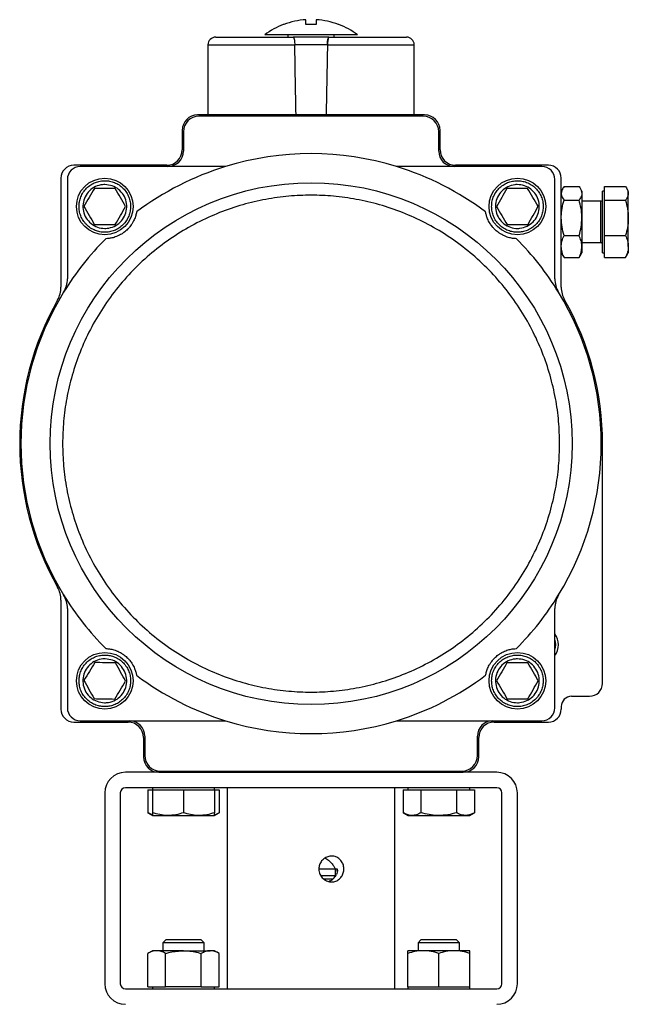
# Model space of a CAD drawing. Header units: millimetres. Extents: x 3 to 3779, y 3 to 2886.
# Tile 8 of 9: x 2692 to 2928, y 1708 to 2090. Entities that reach past the tile are written whole.
import ezdxf

# ---------------------------------------------------------------- set-up
doc = ezdxf.new("R2010")
doc.units = ezdxf.units.MM

msp = doc.modelspace()

# ---------------------------------------------------------------- linework, layer by layer
at = {"color": 7, "linetype": 'Continuous', "lineweight": 25}
for p, q in [((2815.75, 2087.75), (2815.56, 2087.75)), ((2795.98, 2083.75), (2795.98, 2082.55)), ((2813.98, 2082.55), (2813.98, 2083.75)), ((2764.98, 2079.85), (2764.98, 2052.85)), ((2811.32, 2079.85), (2798.65, 2079.85)), ((2844.98, 2052.85), (2844.98, 2079.85)), ((2848.98, 2052.65), (2760.98, 2052.65)), ((2848.48, 2052.15), (2761.48, 2052.15)), ((2764.98, 2052.85), (2799.14, 2052.85)), ((2774.98, 2052.85), (2774.98, 2052.65)), ((2799.14, 2052.85), (2810.82, 2052.85)), ((2810.82, 2052.85), (2844.98, 2052.85)), ((2834.98, 2052.65), (2834.98, 2052.85)), ((2754.98, 2046.65), (2754.98, 2039.15)), ((2755.48, 2046.15), (2755.48, 2038.65)), ((2854.48, 2038.65), (2854.48, 2046.15)), ((2854.98, 2039.15), (2854.98, 2046.65)), ((2748.98, 2033.15), (2712.98, 2033.15)), ((2771.82, 2032.65), (2715.48, 2032.65)), ((2894.48, 2032.65), (2838.15, 2032.65)), ((2896.98, 2033.15), (2860.98, 2033.15)), ((2707.98, 2028.15), (2707.98, 1985.81)), ((2710.48, 2027.65), (2710.48, 1989.07)), ((2899.48, 1989.07), (2899.48, 2027.65)), ((2901.98, 1985.81), (2901.98, 2028.15)), ((2903.05, 2024.88), (2908.91, 2024.88)), ((2918.78, 2022.24), (2918.78, 2024.88)), ((2918.78, 2024.88), (2926.91, 2024.88)), ((2902.55, 2024.13), (2901.98, 2023.15)), ((2909.98, 2023.15), (2909.41, 2024.13)), ((2909.98, 2023.15), (2909.98, 2022.24)), ((2909.98, 2022.24), (2909.98, 2012.72)), ((2918.78, 2023.15), (2917.98, 2023.15)), ((2917.98, 2022.24), (2917.98, 2023.15)), ((2917.98, 1999.15), (2917.98, 2022.24)), ((2918.78, 2019.59), (2918.78, 2022.24)), ((2927.98, 2023.15), (2927.41, 2024.13)), ((2927.98, 2022.24), (2927.98, 2023.15)), ((2927.98, 2012.72), (2927.98, 2022.24)), ((2717, 2017.15), (2716.92, 2017.15)), ((2877, 2017.15), (2876.95, 2017.15)), ((2903.05, 2019.59), (2908.91, 2019.59)), ((2917.38, 2019.15), (2909.98, 2019.15)), ((2918.78, 2012.72), (2918.78, 2019.59)), ((2918.78, 2019.59), (2926.91, 2019.59)), ((2909.98, 2012.72), (2909.98, 2001.63)), ((2918.78, 2005.86), (2918.78, 2012.72)), ((2927.98, 2001.63), (2927.98, 2012.72)), ((2903.05, 2005.86), (2908.91, 2005.86)), ((2918.78, 2005.86), (2926.91, 2005.86)), ((2918.78, 2001.63), (2918.78, 2005.86)), ((2909.98, 2003.15), (2917.38, 2003.15)), ((2909.98, 2001.63), (2909.98, 1999.15)), ((2918.78, 1997.41), (2918.78, 2001.63)), ((2927.98, 2001.63), (2927.98, 1999.15)), ((2901.98, 1999.15), (2902.55, 1998.16)), ((2902.66, 1998.18), (2903.05, 1997.41)), ((2909.3, 1998.18), (2908.91, 1997.41)), ((2909.41, 1998.16), (2909.98, 1999.15)), ((2917.98, 1999.15), (2918.78, 1999.15)), ((2927.41, 1998.16), (2927.98, 1999.15)), ((2903.05, 1997.41), (2908.91, 1997.41)), ((2918.78, 1997.41), (2926.91, 1997.41)), ((2917.98, 1832.15), (2917.98, 1925.15)), ((2707.98, 1864.48), (2707.98, 1822.15)), ((2710.48, 1861.23), (2710.48, 1822.65)), ((2899.48, 1822.65), (2899.48, 1861.23)), ((2889.02, 1840.15), (2880.94, 1840.15)), ((2717, 1833.15), (2716.99, 1833.15)), ((2880.94, 1826.15), (2889.02, 1826.15)), ((2905.98, 1827.15), (2912.98, 1827.15)), ((2901.98, 1823.15), (2901.98, 1822.15)), ((2712.98, 1817.15), (2733.98, 1817.15)), ((2715.48, 1817.65), (2771.82, 1817.65)), ((2838.15, 1817.65), (2894.48, 1817.65)), ((2875.98, 1817.15), (2896.98, 1817.15)), ((2739.98, 1811.15), (2739.98, 1803.65)), ((2740.48, 1811.65), (2740.48, 1804.15)), ((2869.48, 1804.15), (2869.48, 1811.65)), ((2869.98, 1803.65), (2869.98, 1811.15)), ((2745.98, 1797.65), (2732.98, 1797.65)), ((2745.98, 1797.65), (2863.98, 1797.65)), ((2746.48, 1798.15), (2863.48, 1798.15)), ((2876.98, 1797.65), (2863.98, 1797.65)), ((2876.98, 1791.65), (2732.98, 1791.65)), ((2743.48, 1791.65), (2743.48, 1790.85)), ((2767.48, 1790.85), (2767.48, 1791.65)), ((2772.48, 1791.65), (2772.48, 1713.65)), ((2837.48, 1713.65), (2837.48, 1791.65)), ((2842.48, 1791.65), (2842.48, 1790.85)), ((2866.48, 1790.85), (2866.48, 1791.65)), ((2724.98, 1789.65), (2724.98, 1715.65)), ((2730.98, 1789.65), (2730.98, 1715.65)), ((2741.63, 1790.85), (2741.63, 1781.97)), ((2741.63, 1790.85), (2743.48, 1790.85)), ((2743.48, 1790.85), (2743.48, 1781.97)), ((2743.48, 1790.85), (2749.48, 1790.85)), ((2749.48, 1790.85), (2755.48, 1790.85)), ((2755.48, 1790.85), (2755.48, 1781.97)), ((2755.48, 1790.85), (2761.48, 1790.85)), ((2761.48, 1790.85), (2767.48, 1790.85)), ((2767.48, 1790.85), (2769.34, 1790.85)), ((2767.48, 1790.85), (2767.48, 1781.97)), ((2769.34, 1790.85), (2769.34, 1781.97)), ((2840.62, 1790.85), (2840.62, 1781.97)), ((2840.62, 1790.85), (2844.09, 1790.85)), ((2844.09, 1790.85), (2847.55, 1790.85)), ((2847.55, 1790.85), (2847.55, 1781.97)), ((2847.55, 1790.85), (2854.48, 1790.85)), ((2854.48, 1790.85), (2861.41, 1790.85)), ((2861.41, 1790.85), (2861.41, 1781.97)), ((2861.41, 1790.85), (2864.87, 1790.85)), ((2864.87, 1790.85), (2868.34, 1790.85)), ((2868.34, 1790.85), (2868.34, 1781.97)), ((2878.98, 1715.65), (2878.98, 1789.65)), ((2884.98, 1715.65), (2884.98, 1789.65)), ((2741.63, 1781.97), (2743.48, 1780.9)), ((2743.48, 1780.9), (2749.48, 1780.9)), ((2749.48, 1780.9), (2761.48, 1780.9)), ((2761.48, 1780.9), (2767.48, 1780.9)), ((2767.48, 1780.9), (2769.34, 1781.97)), ((2840.62, 1781.97), (2842.48, 1780.9)), ((2842.48, 1780.9), (2844.09, 1780.9)), ((2844.09, 1780.9), (2854.48, 1780.9)), ((2854.48, 1780.9), (2864.87, 1780.9)), ((2864.87, 1780.9), (2866.48, 1780.9)), ((2866.48, 1780.9), (2868.34, 1781.97)), ((2808, 1760.15), (2814.3, 1760.15)), ((2808.74, 1757.65), (2814.3, 1757.65)), ((2814.3, 1760.15), (2815.15, 1760.15)), ((2814.3, 1760.15), (2814.3, 1757.14)), ((2813.33, 1756.15), (2810.05, 1756.15)), ((2748.59, 1732.65), (2747.48, 1731.55)), ((2747.48, 1731.55), (2747.48, 1728.45)), ((2751.48, 1731.55), (2747.48, 1731.55)), ((2752.04, 1732.65), (2748.59, 1732.65)), ((2763.48, 1731.55), (2751.48, 1731.55)), ((2762.38, 1732.65), (2752.04, 1732.65)), ((2763.48, 1731.55), (2762.38, 1732.65)), ((2763.48, 1728.45), (2763.48, 1731.55)), ((2847.58, 1732.65), (2846.48, 1731.55)), ((2846.48, 1731.55), (2846.48, 1728.45)), ((2862.48, 1731.55), (2846.48, 1731.55)), ((2861.38, 1732.65), (2847.58, 1732.65)), ((2862.48, 1731.55), (2861.38, 1732.65)), ((2862.48, 1728.45), (2862.48, 1731.55)), ((2743.48, 1728.45), (2741.63, 1727.38)), ((2741.63, 1714.45), (2741.63, 1727.38)), ((2745.09, 1728.45), (2743.48, 1728.45)), ((2755.48, 1728.45), (2745.09, 1728.45)), ((2748.56, 1714.45), (2748.56, 1727.38)), ((2755.48, 1728.45), (2765.88, 1728.45)), ((2762.41, 1714.45), (2762.41, 1727.38)), ((2767.48, 1728.45), (2765.88, 1728.45)), ((2769.34, 1727.38), (2767.48, 1728.45)), ((2769.34, 1714.45), (2769.34, 1727.38)), ((2848.48, 1728.45), (2842.48, 1728.45)), ((2842.48, 1714.45), (2842.48, 1727.38)), ((2860.48, 1728.45), (2848.48, 1728.45)), ((2854.48, 1714.45), (2854.48, 1727.38)), ((2866.48, 1728.45), (2860.48, 1728.45)), ((2866.48, 1714.45), (2866.48, 1727.38)), ((2732.98, 1713.65), (2876.98, 1713.65)), ((2741.63, 1714.45), (2745.09, 1714.45)), ((2743.48, 1714.45), (2743.48, 1713.65)), ((2745.09, 1714.45), (2748.56, 1714.45)), ((2755.48, 1714.45), (2748.56, 1714.45)), ((2762.41, 1714.45), (2755.48, 1714.45)), ((2762.41, 1714.45), (2765.88, 1714.45)), ((2765.88, 1714.45), (2769.34, 1714.45)), ((2767.48, 1713.65), (2767.48, 1714.45)), ((2842.48, 1714.45), (2842.48, 1713.65)), ((2842.48, 1714.45), (2848.48, 1714.45)), ((2848.48, 1714.45), (2854.48, 1714.45)), ((2854.48, 1714.45), (2860.48, 1714.45)), ((2860.48, 1714.45), (2866.48, 1714.45)), ((2866.48, 1713.65), (2866.48, 1714.45))]:
    msp.add_line(p, q, dxfattribs=at)
at = {"color": 8, "linetype": 'Continuous', "lineweight": 25}
for p, q in [((2764.98, 2079.85), (2798.65, 2079.85)), ((2811.32, 2079.85), (2844.98, 2079.85)), ((2917.38, 2018.54), (2917.38, 2019.15)), ((2917.38, 2003.15), (2917.38, 2018.54)), ((2815.15, 1759.32), (2815.15, 1760.15))]:
    msp.add_line(p, q, dxfattribs=at)
at = {"color": 7, "linetype": 'Continuous', "lineweight": 25, "flags": 128}
for points in [[(2729.06, 2024.13), (2728.05, 2024.13), (2727.04, 2024.14), (2726.03, 2024.14), (2725.01, 2024.15), (2724, 2024.15), (2722.99, 2024.16), (2721.98, 2024.16), (2720.97, 2024.17)], [(2888.94, 2024.19), (2887.93, 2024.18), (2886.92, 2024.17), (2885.91, 2024.16), (2884.9, 2024.15), (2883.89, 2024.14), (2882.88, 2024.12), (2881.87, 2024.11), (2880.86, 2024.1)], [(2720.91, 2010.17), (2721.92, 2010.16), (2722.93, 2010.16), (2723.94, 2010.15), (2724.95, 2010.15), (2725.96, 2010.14), (2726.97, 2010.14), (2727.98, 2010.13), (2728.99, 2010.13)], [(2881.02, 2010.1), (2882.03, 2010.11), (2883.04, 2010.12), (2884.05, 2010.14), (2885.06, 2010.15), (2886.08, 2010.16), (2887.09, 2010.17), (2888.1, 2010.18), (2889.1, 2010.19)], [(2729.17, 1840.06), (2728.16, 1840.08), (2727.15, 1840.1), (2726.14, 1840.12), (2725.13, 1840.15), (2724.12, 1840.17), (2723.1, 1840.19), (2722.09, 1840.21), (2721.09, 1840.23)], [(2720.8, 1826.23), (2721.8, 1826.21), (2722.81, 1826.19), (2723.82, 1826.17), (2724.84, 1826.15), (2725.85, 1826.13), (2726.86, 1826.11), (2727.87, 1826.09), (2728.88, 1826.06)]]:
    msp.add_lwpolyline(points, dxfattribs=at)
at = {"color": 7, "linetype": 'Continuous', "lineweight": 25}
for centre, radius in [((2804.98, 1925.15), 101.23), ((2724.98, 2017.15), 11), ((2884.98, 2017.15), 11), ((2724.98, 1833.15), 11), ((2884.98, 1833.15), 11)]:
    msp.add_circle(centre, radius, dxfattribs=at)
for centre, radius, start, end in [((2804.98, 2059.75), 29.93, 93.8311, 110.7048), ((2804.98, 2059.75), 29.93, 69.2952, 86.1689), ((2804.98, 2059.75), 30, 111.0347, 126.7829), ((2804.98, 2059.75), 30, 53.2149, 68.969), ((2767.98, 2079.85), 3, 90, 180), ((2841.98, 2079.85), 3, 0, 90), ((2760.98, 2046.65), 6, 90, 180), ((2761.48, 2046.15), 6, 90, 180), ((2848.48, 2046.15), 6, 0, 90), ((2848.98, 2046.65), 6, 0, 90), ((2748.98, 2039.15), 6, 270, 0), ((2749.48, 2038.65), 6, 270, 0), ((2804.98, 1925.15), 112.5, 72.8538, 107.1462), ((2860.48, 2038.65), 6, 180, 270), ((2860.98, 2039.15), 6, 180, 270), ((2712.98, 2028.15), 5, 90, 180), ((2715.48, 2027.65), 5, 90, 180), ((2804.98, 1925.15), 112.5, 107.1462, 126.9873), ((2804.98, 1925.15), 112.5, 53.0127, 72.8538), ((2894.48, 2027.65), 5, 0, 90), ((2896.98, 2028.15), 5, 0, 90), ((2917.38, 2019.75), 0.6, 270, 0), ((2804.98, 1925.15), 112.5, 135.0309, 148.5462), ((2804.98, 1925.15), 112.5, 31.4538, 44.9691), ((2917.38, 2002.55), 0.6, 0, 90), ((2700.48, 1989.07), 10, 328.5463, 0), ((2909.48, 1989.07), 10, 180, 211.4537), ((2804.98, 1925.15), 112.5, 148.5462, 211.4538), ((2697.98, 1985.81), 10, 330.4492, 0), ((2804.98, 1925.15), 112.5, 328.5462, 31.4538), ((2911.98, 1985.81), 10, 180, 209.5508), ((2804.98, 1925.15), 113, 150.4492, 209.5508), ((2804.98, 1925.15), 113, 0, 29.5508), ((2697.98, 1864.48), 10, 0, 29.5508), ((2804.98, 1925.15), 112.5, 211.4538, 224.9691), ((2700.48, 1861.23), 10, 0, 31.4537), ((2804.98, 1925.15), 112.5, 315.0309, 328.5462), ((2909.48, 1861.23), 10, 148.5463, 180), ((2893.98, 1847.15), 6.9, 0, 37.1458), ((2893.98, 1847.15), 5.9, 338.7809, 21.2191), ((2893.98, 1847.15), 6.9, 322.8542, 0), ((2804.98, 1925.15), 112.5, 233.0127, 252.8538), ((2804.98, 1925.15), 112.5, 287.1462, 306.9873), ((2912.98, 1832.15), 5, 270, 0), ((2905.98, 1823.15), 4, 90, 180), ((2712.98, 1822.15), 5, 180, 270), ((2715.48, 1822.65), 5, 180, 270), ((2894.48, 1822.65), 5, 270, 0), ((2896.98, 1822.15), 5, 270, 0), ((2733.98, 1811.15), 6, 0, 90), ((2734.48, 1811.65), 6, 0, 90), ((2804.98, 1925.15), 112.5, 252.8538, 287.1462), ((2875.48, 1811.65), 6, 90, 180), ((2875.98, 1811.15), 6, 90, 180), ((2745.98, 1803.65), 6, 180, 270), ((2746.48, 1804.15), 6, 180, 270), ((2863.48, 1804.15), 6, 270, 0), ((2863.98, 1803.65), 6, 270, 0), ((2732.98, 1789.65), 8, 90, 180), ((2876.98, 1789.65), 8, 0, 90), ((2732.98, 1789.65), 2, 90, 180), ((2876.98, 1789.65), 2, 0, 90), ((2810.37, 1760.01), 4.87, 285.4752, 335.2475), ((2732.98, 1715.65), 8, 180, 270), ((2732.98, 1715.65), 2, 180, 270), ((2876.98, 1715.65), 2, 270, 0), ((2876.98, 1715.65), 8, 270, 0)]:
    msp.add_arc(centre, radius, start, end, dxfattribs=at)
for major_axis, start_param, end_param in [((-39.39, 2291.6), 5.033427, 5.04587), ((39.39, 2291.6), 1.237316, 1.249758)]:
    msp.add_ellipse((2804.98, 1329.62), major_axis=major_axis, ratio=0.00303, start_param=start_param, end_param=end_param, dxfattribs=at)
for points, knots in [([(2802.98, 2087.75), (2802.98, 2088.21), (2802.98, 2089.15), (2802.98, 2089.46), (2802.98, 2089.61)], [0, 0, 0, 0, 0.49456, 1, 1, 1, 1]), ([(2806.98, 2089.61), (2806.98, 2089.46), (2806.98, 2089.16), (2806.98, 2088.22), (2806.98, 2087.75)], [0, 0, 0, 0, 0.494561, 1, 1, 1, 1]), ([(2794.4, 2087.75), (2794.28, 2087.75), (2794.15, 2087.75), (2794.21, 2087.75), (2794.21, 2087.75)], [0, 0, 0, 0, 0.982054, 1, 1, 1, 1]), ([(2767.98, 2082.85), (2768.02, 2082.85), (2768.11, 2082.85), (2768.82, 2082.85), (2770.17, 2082.85), (2772.56, 2082.85), (2775.9, 2082.85), (2779.42, 2082.85), (2782.78, 2082.85), (2786.99, 2082.85), (2792.06, 2082.85), (2796.07, 2082.85), (2798.04, 2082.85)], [0, 0, 0, 0, 0.078958, 0.159802, 0.242404, 0.370168, 0.499984, 0.586563, 0.672537, 0.757754, 0.881601, 1, 1, 1, 1]), ([(2822.93, 2083.75), (2822.92, 2083.75), (2822.92, 2083.75), (2822.32, 2083.75), (2821.24, 2083.75), (2819.68, 2083.75), (2817.7, 2083.75), (2815.36, 2083.75), (2812.73, 2083.75), (2809.87, 2083.75), (2807.26, 2083.75), (2804.6, 2083.75), (2801.95, 2083.75), (2798.99, 2083.75), (2796.22, 2083.75), (2793.68, 2083.75), (2791.48, 2083.75), (2789.65, 2083.75), (2788.25, 2083.75), (2787.36, 2083.75), (2786.96, 2083.75), (2787.02, 2083.75), (2787.04, 2083.75)], [0, 0, 0, 0, 0.036884, 0.090577, 0.14427, 0.197962, 0.251655, 0.305348, 0.35904, 0.412733, 0.466426, 0.49996, 0.553652, 0.607345, 0.661038, 0.71473, 0.768423, 0.822115, 0.875808, 0.929501, 0.983193, 1, 1, 1, 1]), ([(2798.04, 2082.85), (2798.11, 2082.81), (2798.24, 2082.74), (2798.42, 2082.16), (2798.56, 2081.33), (2798.63, 2080.5), (2798.64, 2080), (2798.65, 2079.85)], [0, 0, 0, 0, 0.233483, 0.467245, 0.692617, 0.904498, 1, 1, 1, 1]), ([(2798.04, 2082.85), (2798.11, 2082.81), (2798.24, 2082.74), (2798.42, 2082.16), (2798.56, 2081.33), (2798.63, 2080.5), (2798.64, 2080), (2798.65, 2079.85)], [0, 0, 0, 0, 0.233483, 0.467245, 0.692617, 0.904498, 1, 1, 1, 1]), ([(2811.32, 2079.85), (2811.33, 2080.17), (2811.35, 2080.82), (2811.45, 2081.69), (2811.6, 2082.36), (2811.76, 2082.78), (2811.87, 2082.83), (2811.92, 2082.85)], [0, 0, 0, 0, 0.199701, 0.399203, 0.603847, 0.819701, 1, 1, 1, 1]), ([(2811.92, 2082.85), (2811.86, 2082.81), (2811.72, 2082.74), (2811.54, 2082.16), (2811.4, 2081.33), (2811.33, 2080.5), (2811.32, 2080), (2811.32, 2079.85)], [0, 0, 0, 0, 0.233483, 0.467245, 0.692617, 0.904498, 1, 1, 1, 1]), ([(2811.92, 2082.85), (2813.24, 2082.85), (2815.9, 2082.85), (2819.77, 2082.85), (2824.21, 2082.85), (2828.98, 2082.85), (2833.13, 2082.85), (2836.17, 2082.85), (2838.33, 2082.85), (2840.25, 2082.85), (2841.69, 2082.85), (2841.89, 2082.85), (2841.98, 2082.85)], [0, 0, 0, 0, 0.078964, 0.159802, 0.242404, 0.370168, 0.499984, 0.586563, 0.672537, 0.757754, 0.881601, 1, 1, 1, 1]), ([(2714.98, 2017.19), (2715.02, 2017.8), (2715.09, 2019.06), (2715.65, 2020.92), (2716.59, 2022.71), (2717.89, 2024.3), (2719.5, 2025.59), (2721.29, 2026.51), (2723.16, 2027.04), (2725.03, 2027.2), (2726.89, 2027.02), (2728.75, 2026.48), (2730.54, 2025.54), (2732.14, 2024.24), (2733.43, 2022.63), (2734.34, 2020.83), (2734.89, 2018.97), (2734.95, 2017.71), (2734.98, 2017.1)], [0, 0, 0, 0, 0.058258, 0.120005, 0.18432, 0.249999, 0.315679, 0.379993, 0.441741, 0.499999, 0.558257, 0.620005, 0.68432, 0.749999, 0.815679, 0.879993, 0.941742, 1, 1, 1, 1]), ([(2725.02, 2025.65), (2725.98, 2025.55), (2727.89, 2025.35), (2730.42, 2023.88), (2732.35, 2021.71), (2733.44, 2019.01), (2733.58, 2016.11), (2732.75, 2013.32), (2731.05, 2010.96), (2728.66, 2009.3), (2726.49, 2008.71), (2724.29, 2008.6), (2722.08, 2008.99), (2719.54, 2010.41), (2717.62, 2012.59), (2716.52, 2015.28), (2716.38, 2018.19), (2717.21, 2020.98), (2718.92, 2023.34), (2721.31, 2024.99), (2723.47, 2025.6), (2724.72, 2025.64), (2725.02, 2025.65)], [0, 0, 0, 0, 0.0536863, 0.1073721, 0.1610589, 0.2147448, 0.2684312, 0.3221173, 0.3758034, 0.4294896, 0.4831759, 0.4999999, 0.5536861, 0.607372, 0.6610587, 0.7147446, 0.7684311, 0.8221172, 0.8758032, 0.9294896, 0.983176, 1, 1, 1, 1]), ([(2874.98, 2017.03), (2875.01, 2017.64), (2875.06, 2018.9), (2875.59, 2020.77), (2876.5, 2022.57), (2877.78, 2024.19), (2879.36, 2025.5), (2881.14, 2026.45), (2883, 2027.01), (2884.86, 2027.2), (2886.73, 2027.05), (2888.6, 2026.54), (2890.41, 2025.63), (2892.02, 2024.35), (2893.34, 2022.77), (2894.28, 2020.99), (2894.86, 2019.13), (2894.94, 2017.87), (2894.98, 2017.26)], [0, 0, 0, 0, 0.058258, 0.120006, 0.184321, 0.25, 0.315679, 0.379994, 0.441741, 0.499999, 0.558257, 0.620005, 0.684319, 0.749999, 0.815679, 0.879994, 0.941741, 1, 1, 1, 1]), ([(2884.88, 2025.65), (2885.84, 2025.56), (2887.75, 2025.4), (2890.31, 2023.96), (2892.27, 2021.83), (2893.41, 2019.15), (2893.6, 2016.24), (2892.81, 2013.44), (2891.15, 2011.06), (2888.78, 2009.36), (2886.63, 2008.73), (2884.43, 2008.59), (2882.21, 2008.94), (2879.65, 2010.32), (2877.69, 2012.47), (2876.55, 2015.15), (2876.37, 2018.05), (2877.15, 2020.85), (2878.82, 2023.24), (2881.18, 2024.93), (2883.34, 2025.58), (2884.58, 2025.63), (2884.88, 2025.65)], [0, 0, 0, 0, 0.053686, 0.107373, 0.161058, 0.214745, 0.268431, 0.322118, 0.375804, 0.42949, 0.483176, 0.5, 0.553686, 0.607373, 0.661058, 0.714745, 0.768431, 0.822118, 0.875804, 0.92949, 0.983176, 1, 1, 1, 1]), ([(2903.05, 2024.88), (2902.89, 2024.66), (2902.26, 2023.8), (2902.1, 2022.9), (2901.98, 2022.24)], [0, 0, 0, 0, 0.257552, 1, 1, 1, 1]), ([(2908.91, 2024.88), (2909.07, 2024.66), (2909.7, 2023.8), (2909.86, 2022.9), (2909.98, 2022.24)], [0, 0, 0, 0, 0.257552, 1, 1, 1, 1]), ([(2926.91, 2024.88), (2927.35, 2024.21), (2927.92, 2023.34), (2927.97, 2022.45), (2927.98, 2022.24)], [0, 0, 0, 0, 0.767633, 1, 1, 1, 1]), ([(2901.36, 1925.15), (2901.28, 1928.04), (2901.13, 1933.92), (2899.86, 1942.8), (2897.76, 1951.78), (2894.71, 1960.74), (2890.71, 1969.53), (2885.77, 1978.01), (2879.93, 1986.01), (2873.25, 1993.42), (2865.85, 2000.09), (2857.84, 2005.94), (2849.37, 2010.88), (2840.58, 2014.88), (2831.62, 2017.93), (2822.63, 2020.04), (2813.75, 2021.26), (2804.98, 2021.65), (2796.21, 2021.26), (2787.33, 2020.04), (2778.35, 2017.93), (2769.39, 2014.88), (2760.6, 2010.88), (2752.12, 2005.94), (2744.11, 2000.09), (2736.71, 1993.42), (2730.04, 1986.01), (2724.19, 1978.01), (2719.25, 1969.53), (2715.25, 1960.74), (2712.2, 1951.78), (2710.1, 1942.8), (2708.83, 1933.92), (2708.68, 1928.04), (2708.61, 1925.15)], [0, 0, 0, 0, 0.028642, 0.058248, 0.088734, 0.119994, 0.151901, 0.184313, 0.217069, 0.25, 0.282931, 0.315687, 0.348099, 0.380006, 0.411266, 0.441752, 0.471358, 0.5, 0.528642, 0.558248, 0.588734, 0.619994, 0.651901, 0.684313, 0.717069, 0.75, 0.782931, 0.815687, 0.848099, 0.880006, 0.911266, 0.941752, 0.971358, 1, 1, 1, 1]), ([(2720.97, 2024.17), (2720.3, 2023.01), (2718.94, 2020.68), (2717.58, 2018.36), (2716.9, 2017.18)], [0, 0, 0, 0, 0.496821, 1, 1, 1, 1]), ([(2733.06, 2017.11), (2732.4, 2018.27), (2731.06, 2020.61), (2729.73, 2022.95), (2729.06, 2024.13)], [0, 0, 0, 0, 0.496821, 1, 1, 1, 1]), ([(2880.86, 2024.1), (2880.2, 2022.93), (2878.88, 2020.58), (2877.56, 2018.24), (2876.9, 2017.05)], [0, 0, 0, 0, 0.496821, 1, 1, 1, 1]), ([(2893.06, 2017.24), (2892.38, 2018.39), (2891.01, 2020.71), (2889.63, 2023.03), (2888.94, 2024.19)], [0, 0, 0, 0, 0.496818, 1, 1, 1, 1]), ([(2901.98, 2022.24), (2902, 2022), (2902.06, 2021.1), (2902.63, 2020.23), (2903.05, 2019.59)], [0, 0, 0, 0, 0.268635, 1, 1, 1, 1]), ([(2909.98, 2022.24), (2909.97, 2022), (2909.91, 2021.1), (2909.33, 2020.23), (2908.91, 2019.59)], [0, 0, 0, 0, 0.268635, 1, 1, 1, 1]), ([(2927.98, 2022.24), (2927.95, 2021.89), (2927.87, 2021.18), (2927.42, 2020.3), (2927.04, 2019.77), (2926.91, 2019.59)], [0, 0, 0, 0, 0.391368, 0.7886376, 1, 1, 1, 1]), ([(2734.98, 2017.1), (2734.95, 2016.49), (2734.87, 2015.24), (2734.31, 2013.37), (2733.38, 2011.59), (2732.07, 2009.99), (2730.47, 2008.7), (2728.67, 2007.78), (2726.8, 2007.25), (2724.94, 2007.09), (2723.07, 2007.27), (2721.21, 2007.82), (2719.42, 2008.75), (2717.83, 2010.06), (2716.53, 2011.66), (2715.62, 2013.46), (2715.07, 2015.33), (2715.01, 2016.58), (2714.98, 2017.19)], [0, 0, 0, 0, 0.058258, 0.120005, 0.18432, 0.249999, 0.315679, 0.379993, 0.441741, 0.499999, 0.558257, 0.620005, 0.68432, 0.749999, 0.815679, 0.879993, 0.941742, 1, 1, 1, 1]), ([(2716.9, 2017.18), (2717.56, 2016.02), (2718.9, 2013.68), (2720.24, 2011.34), (2720.91, 2010.17)], [0, 0, 0, 0, 0.496821, 1, 1, 1, 1]), ([(2728.99, 2010.13), (2729.67, 2011.29), (2731.02, 2013.61), (2732.38, 2015.94), (2733.06, 2017.11)], [0, 0, 0, 0, 0.496821, 1, 1, 1, 1]), ([(2894.98, 2017.26), (2894.96, 2016.65), (2894.9, 2015.4), (2894.37, 2013.53), (2893.47, 2011.72), (2892.19, 2010.11), (2890.6, 2008.79), (2888.82, 2007.84), (2886.96, 2007.28), (2885.1, 2007.09), (2883.23, 2007.24), (2881.36, 2007.76), (2879.56, 2008.66), (2877.94, 2009.94), (2876.62, 2011.53), (2875.68, 2013.31), (2875.1, 2015.17), (2875.02, 2016.42), (2874.98, 2017.03)], [0, 0, 0, 0, 0.058258, 0.120006, 0.184321, 0.25, 0.315679, 0.379994, 0.441741, 0.499999, 0.558257, 0.620005, 0.684319, 0.749999, 0.815679, 0.879994, 0.941741, 1, 1, 1, 1]), ([(2876.9, 2017.05), (2877.58, 2015.9), (2878.96, 2013.58), (2880.33, 2011.27), (2881.02, 2010.1)], [0, 0, 0, 0, 0.496818, 1, 1, 1, 1]), ([(2889.1, 2010.19), (2889.76, 2011.36), (2891.08, 2013.71), (2892.4, 2016.06), (2893.06, 2017.24)], [0, 0, 0, 0, 0.496821, 1, 1, 1, 1]), ([(2901.98, 2012.72), (2901.98, 2012.89), (2901.99, 2014.12), (2902.23, 2016.44), (2902.78, 2018.54), (2903.05, 2019.59)], [0, 0, 0, 0, 0.0700977, 0.530789, 1, 1, 1, 1]), ([(2909.98, 2012.72), (2909.98, 2012.89), (2909.97, 2014.12), (2909.74, 2016.44), (2909.19, 2018.54), (2908.91, 2019.59)], [0, 0, 0, 0, 0.0700977, 0.530789, 1, 1, 1, 1]), ([(2926.91, 2019.59), (2927.21, 2018.48), (2927.81, 2016.23), (2927.93, 2013.9), (2927.98, 2012.72)], [0, 0, 0, 0, 0.495463, 1, 1, 1, 1]), ([(2737.3, 2015.01), (2737.21, 2014.55), (2737.02, 2013.63), (2736.52, 2012.28), (2735.93, 2011.07), (2735.36, 2010.15), (2734.67, 2009.23), (2733.95, 2008.41), (2733.15, 2007.67), (2732.31, 2007), (2731.19, 2006.26), (2729.7, 2005.53), (2728.11, 2004.99), (2726.65, 2004.73), (2725.8, 2004.68), (2725.39, 2004.65)], [0, 0, 0, 0, 0.128126, 0.256071, 0.320461, 0.384655, 0.427945, 0.471595, 0.501957, 0.532348, 0.573922, 0.648854, 0.768838, 0.889404, 1, 1, 1, 1]), ([(2884.57, 2004.65), (2884.11, 2004.68), (2883.17, 2004.73), (2881.77, 2005.04), (2880.48, 2005.46), (2879.49, 2005.9), (2878.48, 2006.45), (2877.58, 2007.05), (2876.73, 2007.74), (2875.95, 2008.48), (2875.07, 2009.49), (2874.13, 2010.86), (2873.38, 2012.36), (2872.92, 2013.77), (2872.75, 2014.61), (2872.67, 2015.01)], [0, 0, 0, 0, 0.128126, 0.256071, 0.320461, 0.384655, 0.427945, 0.471595, 0.501957, 0.532348, 0.573923, 0.648854, 0.768838, 0.889405, 1, 1, 1, 1]), ([(2903.05, 2005.86), (2902.75, 2006.97), (2902.15, 2009.22), (2902.04, 2011.55), (2901.98, 2012.72)], [0, 0, 0, 0, 0.495454, 1, 1, 1, 1]), ([(2908.91, 2005.86), (2909.21, 2006.97), (2909.81, 2009.22), (2909.93, 2011.55), (2909.98, 2012.72)], [0, 0, 0, 0, 0.495454, 1, 1, 1, 1]), ([(2927.98, 2012.72), (2927.98, 2012.56), (2927.97, 2011.33), (2927.74, 2009), (2927.19, 2006.91), (2926.91, 2005.86)], [0, 0, 0, 0, 0.070098, 0.530789, 1, 1, 1, 1]), ([(2901.98, 2001.63), (2901.98, 2001.73), (2901.99, 2002.49), (2902.23, 2003.92), (2902.78, 2005.21), (2903.05, 2005.86)], [0, 0, 0, 0, 0.070096, 0.530786, 1, 1, 1, 1]), ([(2909.98, 2001.63), (2909.98, 2001.73), (2909.97, 2002.49), (2909.74, 2003.92), (2909.19, 2005.21), (2908.91, 2005.86)], [0, 0, 0, 0, 0.070096, 0.530786, 1, 1, 1, 1]), ([(2926.91, 2005.86), (2927.21, 2005.17), (2927.81, 2003.79), (2927.93, 2002.36), (2927.98, 2001.63)], [0, 0, 0, 0, 0.495458, 1, 1, 1, 1]), ([(2903.05, 1997.41), (2902.75, 1998.1), (2902.15, 1999.48), (2902.04, 2000.91), (2901.98, 2001.63)], [0, 0, 0, 0, 0.495458, 1, 1, 1, 1]), ([(2908.91, 1997.41), (2909.21, 1998.1), (2909.81, 1999.48), (2909.93, 2000.91), (2909.98, 2001.63)], [0, 0, 0, 0, 0.495458, 1, 1, 1, 1]), ([(2927.98, 2001.63), (2927.98, 2001.53), (2927.97, 2000.78), (2927.74, 1999.35), (2927.19, 1998.06), (2926.91, 1997.41)], [0, 0, 0, 0, 0.070102, 0.530791, 1, 1, 1, 1]), ([(2926.91, 1997.41), (2927.05, 1997.59), (2927.24, 1997.85), (2927.36, 1998.11), (2927.4, 1998.18)], [0, 0, 0, 0, 0.717605, 1, 1, 1, 1]), ([(2708.61, 1925.15), (2708.68, 1922.26), (2708.83, 1916.38), (2710.1, 1907.5), (2712.2, 1898.51), (2715.25, 1889.55), (2719.25, 1880.76), (2724.19, 1872.29), (2730.04, 1864.28), (2736.71, 1856.88), (2744.11, 1850.2), (2752.12, 1844.36), (2760.6, 1839.42), (2769.39, 1835.41), (2778.35, 1832.37), (2787.33, 1830.26), (2796.21, 1829.04), (2804.98, 1828.64), (2813.75, 1829.04), (2822.63, 1830.26), (2831.62, 1832.37), (2840.58, 1835.41), (2849.37, 1839.42), (2857.84, 1844.36), (2865.85, 1850.2), (2873.25, 1856.88), (2879.93, 1864.28), (2885.77, 1872.29), (2890.71, 1880.76), (2894.71, 1889.55), (2897.76, 1898.51), (2899.86, 1907.5), (2901.13, 1916.38), (2901.28, 1922.26), (2901.36, 1925.15)], [0, 0, 0, 0, 0.028642, 0.058248, 0.088734, 0.119994, 0.151901, 0.184313, 0.217069, 0.25, 0.282931, 0.315687, 0.348099, 0.380006, 0.411266, 0.441752, 0.471358, 0.5, 0.528642, 0.558248, 0.588734, 0.619994, 0.651901, 0.684313, 0.717069, 0.75, 0.782931, 0.815687, 0.848099, 0.880006, 0.911266, 0.941752, 0.971358, 1, 1, 1, 1]), ([(2725.39, 1845.64), (2725.86, 1845.61), (2726.8, 1845.56), (2728.2, 1845.25), (2729.48, 1844.83), (2730.47, 1844.4), (2731.48, 1843.84), (2732.38, 1843.24), (2733.24, 1842.55), (2734.01, 1841.81), (2734.9, 1840.81), (2735.83, 1839.44), (2736.58, 1837.93), (2737.05, 1836.52), (2737.22, 1835.69), (2737.3, 1835.29)], [0, 0, 0, 0, 0.128126, 0.256071, 0.320461, 0.384655, 0.427945, 0.471595, 0.501957, 0.532348, 0.573923, 0.648854, 0.768838, 0.889404, 1, 1, 1, 1]), ([(2872.67, 1835.29), (2872.76, 1835.75), (2872.94, 1836.67), (2873.44, 1838.01), (2874.04, 1839.22), (2874.61, 1840.15), (2875.29, 1841.07), (2876.01, 1841.88), (2876.82, 1842.63), (2877.65, 1843.29), (2878.77, 1844.03), (2880.26, 1844.77), (2881.85, 1845.3), (2883.32, 1845.56), (2884.17, 1845.62), (2884.57, 1845.64)], [0, 0, 0, 0, 0.128126, 0.25607, 0.320461, 0.384655, 0.427946, 0.471595, 0.501956, 0.532347, 0.573923, 0.648855, 0.768839, 0.889404, 1, 1, 1, 1]), ([(2714.98, 1833.36), (2715.03, 1833.97), (2715.12, 1835.22), (2715.72, 1837.07), (2716.68, 1838.84), (2718.01, 1840.42), (2719.64, 1841.68), (2721.45, 1842.57), (2723.32, 1843.07), (2725.19, 1843.2), (2727.05, 1842.99), (2728.91, 1842.42), (2730.68, 1841.45), (2732.25, 1840.12), (2733.52, 1838.49), (2734.4, 1836.68), (2734.92, 1834.81), (2734.96, 1833.55), (2734.98, 1832.94)], [0, 0, 0, 0, 0.058258, 0.120006, 0.184321, 0.25, 0.31568, 0.379995, 0.441742, 0.5, 0.558258, 0.620006, 0.684321, 0.750001, 0.81568, 0.879995, 0.941742, 1, 1, 1, 1]), ([(2725.16, 1841.65), (2726.11, 1841.53), (2728.02, 1841.3), (2730.53, 1839.79), (2732.42, 1837.59), (2733.47, 1834.87), (2733.56, 1831.97), (2732.69, 1829.19), (2730.94, 1826.86), (2728.53, 1825.24), (2726.35, 1824.68), (2724.15, 1824.61), (2721.94, 1825.03), (2719.43, 1826.5), (2717.54, 1828.71), (2716.49, 1831.42), (2716.4, 1834.33), (2717.28, 1837.1), (2719.02, 1839.43), (2721.43, 1841.05), (2723.61, 1841.63), (2724.86, 1841.64), (2725.16, 1841.65)], [0, 0, 0, 0, 0.053686, 0.107372, 0.161059, 0.214745, 0.268431, 0.322117, 0.375804, 0.42949, 0.483176, 0.5, 0.553686, 0.607373, 0.661058, 0.714745, 0.768431, 0.822118, 0.875803, 0.92949, 0.983176, 1, 1, 1, 1]), ([(2874.98, 1833.15), (2875.01, 1833.76), (2875.08, 1835.01), (2875.64, 1836.88), (2876.56, 1838.67), (2877.86, 1840.27), (2879.46, 1841.57), (2881.25, 1842.5), (2883.12, 1843.03), (2884.98, 1843.2), (2886.85, 1843.03), (2888.71, 1842.5), (2890.5, 1841.57), (2892.1, 1840.27), (2893.4, 1838.67), (2894.33, 1836.88), (2894.88, 1835.01), (2894.95, 1833.76), (2894.98, 1833.15)], [0, 0, 0, 0, 0.058257, 0.120006, 0.18432, 0.25, 0.315679, 0.379994, 0.441742, 0.5, 0.558258, 0.620006, 0.684321, 0.75, 0.81568, 0.879994, 0.941743, 1, 1, 1, 1]), ([(2884.98, 1841.65), (2885.94, 1841.55), (2887.85, 1841.37), (2890.39, 1839.9), (2892.33, 1837.74), (2893.43, 1835.05), (2893.59, 1832.14), (2892.77, 1829.35), (2891.07, 1826.99), (2888.69, 1825.32), (2886.53, 1824.71), (2884.33, 1824.6), (2882.11, 1824.97), (2879.57, 1826.38), (2877.64, 1828.56), (2876.53, 1831.25), (2876.38, 1834.15), (2877.19, 1836.94), (2878.89, 1839.31), (2881.27, 1840.97), (2883.43, 1841.6), (2884.68, 1841.64), (2884.98, 1841.65)], [0, 0, 0, 0, 0.053686, 0.107372, 0.161058, 0.214745, 0.268431, 0.322118, 0.375803, 0.42949, 0.483176, 0.5, 0.553686, 0.607373, 0.661059, 0.714745, 0.768431, 0.822117, 0.875804, 0.92949, 0.983176, 1, 1, 1, 1]), ([(2721.09, 1840.23), (2720.39, 1839.09), (2719, 1836.78), (2717.6, 1834.48), (2716.9, 1833.32)], [0, 0, 0, 0, 0.496824, 1, 1, 1, 1]), ([(2733.06, 1832.98), (2732.42, 1834.15), (2731.12, 1836.51), (2729.82, 1838.87), (2729.17, 1840.06)], [0, 0, 0, 0, 0.49682, 1, 1, 1, 1]), ([(2880.94, 1840.15), (2880.27, 1838.99), (2878.92, 1836.65), (2877.58, 1834.32), (2876.9, 1833.15)], [0, 0, 0, 0, 0.496818, 1, 1, 1, 1]), ([(2893.06, 1833.15), (2892.4, 1834.31), (2891.05, 1836.64), (2889.7, 1838.97), (2889.02, 1840.15)], [0, 0, 0, 0, 0.496818, 1, 1, 1, 1]), ([(2734.98, 1832.94), (2734.93, 1832.33), (2734.84, 1831.07), (2734.25, 1829.22), (2733.29, 1827.45), (2731.95, 1825.88), (2730.33, 1824.61), (2728.52, 1823.72), (2726.64, 1823.23), (2724.77, 1823.09), (2722.91, 1823.3), (2721.06, 1823.88), (2719.29, 1824.84), (2717.71, 1826.18), (2716.45, 1827.8), (2715.56, 1829.61), (2715.04, 1831.49), (2715, 1832.75), (2714.98, 1833.36)], [0, 0, 0, 0, 0.058259, 0.120006, 0.184321, 0.250001, 0.31568, 0.379995, 0.441743, 0.5, 0.558259, 0.620006, 0.68432, 0.75, 0.81568, 0.879994, 0.941742, 1, 1, 1, 1]), ([(2716.9, 1833.32), (2717.55, 1832.14), (2718.84, 1829.78), (2720.14, 1827.42), (2720.8, 1826.23)], [0, 0, 0, 0, 0.496824, 1, 1, 1, 1]), ([(2728.88, 1826.06), (2729.57, 1827.21), (2730.97, 1829.51), (2732.36, 1831.82), (2733.06, 1832.98)], [0, 0, 0, 0, 0.496821, 1, 1, 1, 1]), ([(2894.98, 1833.15), (2894.95, 1832.54), (2894.88, 1831.28), (2894.33, 1829.42), (2893.4, 1827.63), (2892.1, 1826.03), (2890.5, 1824.73), (2888.71, 1823.8), (2886.85, 1823.26), (2884.98, 1823.09), (2883.12, 1823.26), (2881.25, 1823.8), (2879.46, 1824.73), (2877.86, 1826.03), (2876.56, 1827.63), (2875.64, 1829.42), (2875.08, 1831.28), (2875.01, 1832.54), (2874.98, 1833.15)], [0, 0, 0, 0, 0.058259, 0.120005, 0.184321, 0.25, 0.31568, 0.379994, 0.441742, 0.5, 0.558258, 0.620006, 0.68432, 0.75, 0.815679, 0.879995, 0.941741, 1, 1, 1, 1]), ([(2876.9, 1833.15), (2877.57, 1831.99), (2878.92, 1829.65), (2880.26, 1827.32), (2880.94, 1826.15)], [0, 0, 0, 0, 0.496821, 1, 1, 1, 1]), ([(2889.02, 1826.15), (2889.69, 1827.31), (2891.04, 1829.64), (2892.39, 1831.97), (2893.06, 1833.15)], [0, 0, 0, 0, 0.496821, 1, 1, 1, 1]), ([(2743.48, 1781.17), (2743.4, 1781.19), (2742.77, 1781.3), (2742.16, 1781.66), (2741.63, 1781.97)], [0, 0, 0, 0, 0.132227, 1, 1, 1, 1]), ([(2749.48, 1780.9), (2749.34, 1780.9), (2748.27, 1780.91), (2746.23, 1781.14), (2744.41, 1781.69), (2743.48, 1781.97)], [0, 0, 0, 0, 0.070099, 0.530789, 1, 1, 1, 1]), ([(2743.48, 1781.97), (2743.48, 1781.84), (2743.48, 1781.46), (2743.48, 1781.01), (2743.48, 1780.93), (2743.48, 1780.9)], [0, 0, 0, 0, 0.211364, 0.60308, 1, 1, 1, 1]), ([(2755.48, 1781.97), (2754.51, 1781.67), (2752.54, 1781.06), (2750.51, 1780.95), (2749.48, 1780.9)], [0, 0, 0, 0, 0.495458, 1, 1, 1, 1]), ([(2761.48, 1780.9), (2761.34, 1780.9), (2760.27, 1780.91), (2758.23, 1781.14), (2756.41, 1781.69), (2755.48, 1781.97)], [0, 0, 0, 0, 0.0700988, 0.5307892, 1, 1, 1, 1]), ([(2767.48, 1781.97), (2766.51, 1781.67), (2764.54, 1781.06), (2762.51, 1780.95), (2761.48, 1780.9)], [0, 0, 0, 0, 0.495458, 1, 1, 1, 1]), ([(2769.34, 1781.97), (2768.78, 1781.64), (2768.17, 1781.27), (2767.54, 1781.17), (2767.48, 1781.16)], [0, 0, 0, 0, 0.9159383, 1, 1, 1, 1]), ([(2767.48, 1780.9), (2767.48, 1780.93), (2767.48, 1781.01), (2767.48, 1781.46), (2767.48, 1781.84), (2767.48, 1781.97)], [0, 0, 0, 0, 0.3913677, 0.7886362, 1, 1, 1, 1]), ([(2844.09, 1780.9), (2844, 1780.9), (2843.38, 1780.91), (2842.21, 1781.14), (2841.16, 1781.69), (2840.62, 1781.97)], [0, 0, 0, 0, 0.0700985, 0.5307889, 1, 1, 1, 1]), ([(2847.55, 1781.97), (2846.99, 1781.67), (2845.85, 1781.06), (2844.68, 1780.95), (2844.09, 1780.9)], [0, 0, 0, 0, 0.495458, 1, 1, 1, 1]), ([(2854.48, 1780.9), (2854.32, 1780.9), (2853.07, 1780.91), (2850.73, 1781.14), (2848.62, 1781.69), (2847.55, 1781.97)], [0, 0, 0, 0, 0.070098, 0.530789, 1, 1, 1, 1]), ([(2861.41, 1781.97), (2860.28, 1781.67), (2858.01, 1781.06), (2855.66, 1780.95), (2854.48, 1780.9)], [0, 0, 0, 0, 0.495458, 1, 1, 1, 1]), ([(2864.87, 1780.9), (2864.41, 1780.93), (2863.49, 1781.01), (2862.33, 1781.46), (2861.65, 1781.84), (2861.41, 1781.97)], [0, 0, 0, 0, 0.391368, 0.788636, 1, 1, 1, 1]), ([(2868.34, 1781.97), (2867.46, 1781.53), (2866.32, 1780.96), (2865.14, 1780.91), (2864.87, 1780.9)], [0, 0, 0, 0, 0.767633, 1, 1, 1, 1]), ([(2807.99, 1760.15), (2808.04, 1760.71), (2808.15, 1761.82), (2809.01, 1763.31), (2810.26, 1764.45), (2811.82, 1765.11), (2813.47, 1765.21), (2815.04, 1764.75), (2816.36, 1763.77), (2817.29, 1762.39), (2817.74, 1760.75), (2817.66, 1759.05), (2817.07, 1757.47), (2816.01, 1756.2), (2814.6, 1755.35), (2812.98, 1755.05), (2811.34, 1755.32), (2809.86, 1756.13), (2808.72, 1757.38), (2808.08, 1758.8), (2808.02, 1759.75), (2807.99, 1760.15)], [0, 0, 0, 0, 0.053255, 0.106494, 0.160131, 0.214035, 0.26751, 0.320537, 0.37378, 0.427571, 0.481402, 0.534684, 0.587689, 0.641116, 0.695009, 0.748688, 0.801815, 0.854905, 0.908521, 0.962429, 1, 1, 1, 1]), ([(2810.37, 1764.39), (2810.56, 1764.3), (2811.42, 1763.89), (2812.42, 1762.96), (2813.41, 1761.81), (2813.98, 1760.88), (2814.22, 1760.33), (2814.3, 1760.15)], [0, 0, 0, 0, 0.08046, 0.362854, 0.613568, 0.870623, 1, 1, 1, 1]), ([(2815.15, 1760.15), (2815.15, 1760.14), (2815.18, 1759.71), (2815.17, 1758.97), (2814.9, 1758.26), (2814.79, 1757.97)], [0, 0, 0, 0, 0.0061132, 0.585852, 1, 1, 1, 1]), ([(2745.09, 1728.45), (2745.01, 1728.45), (2744.39, 1728.44), (2743.22, 1728.2), (2742.16, 1727.65), (2741.63, 1727.38)], [0, 0, 0, 0, 0.070099, 0.530789, 1, 1, 1, 1]), ([(2748.56, 1727.38), (2747.99, 1727.68), (2746.86, 1728.28), (2745.68, 1728.39), (2745.09, 1728.45)], [0, 0, 0, 0, 0.4954584, 1, 1, 1, 1]), ([(2748.56, 1727.38), (2749.14, 1727.54), (2751.4, 1728.17), (2753.74, 1728.33), (2755.48, 1728.45)], [0, 0, 0, 0, 0.257552, 1, 1, 1, 1]), ([(2755.48, 1728.45), (2756.11, 1728.43), (2758.46, 1728.37), (2760.74, 1727.8), (2762.41, 1727.38)], [0, 0, 0, 0, 0.268634, 1, 1, 1, 1]), ([(2765.88, 1728.45), (2765.79, 1728.45), (2765.17, 1728.44), (2764, 1728.2), (2762.95, 1727.65), (2762.41, 1727.38)], [0, 0, 0, 0, 0.0700984, 0.5307885, 1, 1, 1, 1]), ([(2769.34, 1727.38), (2768.78, 1727.68), (2767.64, 1728.28), (2766.47, 1728.39), (2765.88, 1728.45)], [0, 0, 0, 0, 0.4954585, 1, 1, 1, 1]), ([(2848.48, 1728.45), (2848.34, 1728.45), (2847.26, 1728.44), (2845.23, 1728.2), (2843.4, 1727.65), (2842.48, 1727.38)], [0, 0, 0, 0, 0.070098, 0.5307888, 1, 1, 1, 1]), ([(2842.48, 1727.38), (2842.48, 1727.54), (2842.48, 1728.17), (2842.48, 1728.33), (2842.48, 1728.45)], [0, 0, 0, 0, 0.257552, 1, 1, 1, 1]), ([(2854.48, 1727.38), (2853.5, 1727.68), (2851.54, 1728.28), (2849.51, 1728.39), (2848.48, 1728.45)], [0, 0, 0, 0, 0.495458, 1, 1, 1, 1]), ([(2860.48, 1728.45), (2860.34, 1728.45), (2859.26, 1728.44), (2857.23, 1728.2), (2855.4, 1727.65), (2854.48, 1727.38)], [0, 0, 0, 0, 0.070099, 0.530789, 1, 1, 1, 1]), ([(2866.48, 1727.38), (2865.5, 1727.68), (2863.54, 1728.28), (2861.51, 1728.39), (2860.48, 1728.45)], [0, 0, 0, 0, 0.4954584, 1, 1, 1, 1]), ([(2866.48, 1727.38), (2866.48, 1727.54), (2866.48, 1728.17), (2866.48, 1728.33), (2866.48, 1728.45)], [0, 0, 0, 0, 0.257552, 1, 1, 1, 1])]:
    msp.add_open_spline(points, degree=3, knots=knots, dxfattribs=at)
for points in [[(2806.98, 2087.75), (2806.32, 2087.75), (2804.98, 2087.75), (2803.65, 2087.75), (2802.98, 2087.75)], [(2811.92, 2082.85), (2809.61, 2082.85), (2804.98, 2082.85), (2800.35, 2082.85), (2798.04, 2082.85)]]:
    msp.add_open_spline(points, degree=3, dxfattribs=at)

doc.saveas('drawing.dxf')
